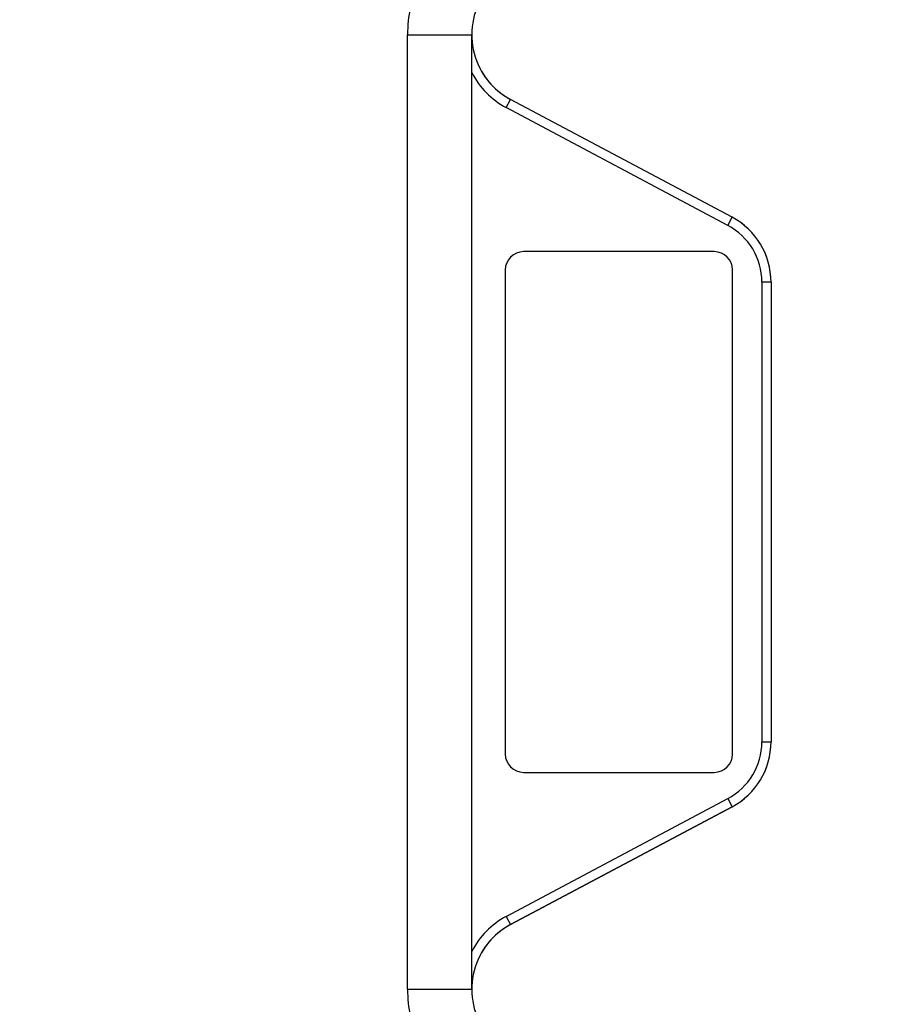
# Model space of a CAD drawing. Header units: millimetres. Extents: x 25 to 415, y 5 to 292.
# Tile 13 of 38: x 173 to 185, y 152 to 166. Entities that reach past the tile are written whole.
import ezdxf
from ezdxf.enums import TextEntityAlignment as Align

# ---------------------------------------------------------------- set-up
doc = ezdxf.new("R2010")
doc.units = ezdxf.units.MM
doc.header["$LTSCALE"] = 23.1
doc.layers.get('0').update_dxf_attribs({"linetype": 'CONTINUOUS'})
doc.layers.add('00_COMPONENTS', color=7, linetype='CONTINUOUS')
doc.layers.add('51__DRAFT_DIMS', color=7, linetype='CONTINUOUS')
doc.styles.get("Standard").update_dxf_attribs({"font": 'simfang.ttf'})
doc.dimstyles.new('DIMSTYLE_1', dxfattribs={"dimtxt": 3, "dimasz": 3, "dimexe": 2.5, "dimexo": 0.5, "dimgap": 0.75, "dimtad": 1, "dimlfac": 4, "dimdsep": 46, "dimtxsty": 'STANDARD', "dimblk": '_FILLED', "dimblk1": '_FILLED', "dimblk2": '_FILLED', "dimcen": 0.09, "dimclrt": 3, "dimazin": 2, "dimtp": 0.3, "dimtm": 0.3, "dimtfac": 1, "dimtofl": 0, "dimtmove": 0, "dimatfit": 3, "dimldrblk": '_FILLED', "dimfxl": 1, "dimtolj": 1, "dimarcsym": 0})

# ---------------------------------------------------------------- blocks, each defined once
blk = doc.blocks.new('_FILLED')
at = {"color": 0, "linetype": 'ByBlock'}
blk.add_solid([(0, 0), (-1, 0.1667), (-1, -0.1667)], dxfattribs=at)
blk = doc.blocks.new('*D4')
at = {"layer": '51__DRAFT_DIMS', "color": 4}
for p, q in [((158.804, 151.582), (158.804, 207.074)), ((184.554, 186), (184.554, 207.074)), ((158.804, 204.574), (171.679, 204.574)), ((184.554, 204.574), (171.679, 204.574))]:
    blk.add_line(p, q, dxfattribs=at)
at = {"layer": '51__DRAFT_DIMS', "color": 4, "xscale": 3, "yscale": 3, "zscale": 3, "rotation": 180}
blk.add_blockref('_FILLED', (158.804, 204.574), dxfattribs=at)
at = {"layer": '51__DRAFT_DIMS', "color": 4, "xscale": 3, "yscale": 3, "zscale": 3}
blk.add_blockref('_FILLED', (184.554, 204.574), dxfattribs=at)
at = {"layer": '51__DRAFT_DIMS', "color": 3}
blk.add_text('103', height=3, dxfattribs=at).set_placement((171.679, 205.324), align=Align.CENTER)
blk = doc.blocks.new('*D5')
at = {"layer": '51__DRAFT_DIMS', "color": 4}
for p, q in [((158.804, 151.582), (158.804, 198.979)), ((183.179, 179.082), (183.179, 198.979)), ((158.804, 196.479), (170.991, 196.479)), ((183.179, 196.479), (170.991, 196.479))]:
    blk.add_line(p, q, dxfattribs=at)
at = {"layer": '51__DRAFT_DIMS', "color": 4, "xscale": 3, "yscale": 3, "zscale": 3, "rotation": 180}
blk.add_blockref('_FILLED', (158.804, 196.479), dxfattribs=at)
at = {"layer": '51__DRAFT_DIMS', "color": 4, "xscale": 3, "yscale": 3, "zscale": 3}
blk.add_blockref('_FILLED', (183.179, 196.479), dxfattribs=at)
at = {"layer": '51__DRAFT_DIMS', "color": 3}
blk.add_text('97.5', height=3, dxfattribs=at).set_placement((170.991, 197.229), align=Align.CENTER)
blk = doc.blocks.new('*D8')
at = {"layer": '51__DRAFT_DIMS', "color": 4}
for p, q in [((149.773, 178.582), (149.773, 183.582)), ((149.773, 183.582), (149.773, 172.957)), ((182.679, 178.582), (147.273, 178.582)), ((149.773, 162.332), (149.773, 172.957)), ((158.304, 167.332), (147.273, 167.332)), ((149.773, 167.332), (149.773, 162.332))]:
    blk.add_line(p, q, dxfattribs=at)
at = {"layer": '51__DRAFT_DIMS', "color": 4, "xscale": 3, "yscale": 3, "zscale": 3}
for p, rotation in [((149.773, 178.582), 270), ((149.773, 167.332), 90)]:
    blk.add_blockref('_FILLED', p, dxfattribs=dict(at, rotation=rotation))
at = {"layer": '51__DRAFT_DIMS', "color": 3}
blk.add_text('45', height=3, rotation=90, dxfattribs=at).set_placement((149.023, 172.957), align=Align.CENTER)

msp = doc.modelspace()

# ---------------------------------------------------------------- linework, layer by layer
at = {"layer": '00_COMPONENTS', "color": 7}
for p, q in [((177.8462, 152.6999), (177.8462, 165.7149)), ((178.7212, 152.6999), (178.7212, 165.7149)), ((182.2732, 163.2262), (179.2513, 164.833)), ((182.2732, 163.2254), (179.2517, 164.8319)), ((182.2145, 163.115), (179.193, 164.7216)), ((182.0287, 162.7574), (179.4287, 162.7574)), ((179.1787, 162.5074), (179.1787, 155.9074)), ((182.2787, 155.9074), (182.2787, 162.5074)), ((182.6787, 162.3429), (182.6787, 156.0719)), ((182.8037, 162.3425), (182.8037, 156.0723)), ((179.4287, 155.6574), (182.0287, 155.6574)), ((179.193, 153.6932), (182.2145, 155.2997)), ((182.2732, 155.1886), (179.2513, 153.5818)), ((179.2517, 153.5828), (182.2732, 155.1894))]:
    msp.add_line(p, q, dxfattribs=at)
at = {"layer": '00_COMPONENTS', "color": 4}
for p, q in [((177.8462, 165.7149), (178.7212, 165.7149)), ((179.193, 164.7216), (179.2517, 164.8319)), ((182.2145, 163.115), (182.2732, 163.2254)), ((182.8037, 162.343), (182.6787, 162.3429)), ((182.6787, 156.0719), (182.8037, 156.0718)), ((182.2145, 155.2997), (182.2732, 155.1894)), ((179.193, 153.6932), (179.2517, 153.5828)), ((177.8462, 152.6999), (178.7212, 152.6999))]:
    msp.add_line(p, q, dxfattribs=at)
at = {"layer": '00_COMPONENTS', "color": 7}
for centre, radius, start, end in [((179.7212, 165.7149), 1, 147, 242), ((179.7212, 165.7149), 1.875, 168.47194, 180), ((179.7207, 165.7159), 1, 202.76153, 242), ((179.7212, 165.7149), 1.125, 207.26604, 242), ((181.8037, 162.3425), 0.875, 0.02868, 62.00001), ((181.8037, 162.3433), 1, 0, 62), ((181.8037, 162.3425), 1, 0, 62), ((179.4287, 162.5074), 0.25, 90, 180), ((182.0287, 162.5074), 0.25, 0, 90), ((181.8037, 156.0723), 0.875, 297.99999, 359.97132), ((181.8037, 156.0723), 1, 298, 360), ((181.8037, 156.0715), 1, 298, 360), ((179.4287, 155.9074), 0.25, 180, 270), ((182.0287, 155.9074), 0.25, 270, 360), ((179.7212, 152.6999), 1.125, 118, 152.73396), ((179.7212, 152.6999), 1, 118, 213), ((179.7207, 152.6988), 1, 118, 157.23847), ((179.7212, 152.6999), 1.875, 180, 191.52806)]:
    msp.add_arc(centre, radius, start, end, dxfattribs=at)

# ---------------------------------------------------------------- dimensions: what is measured, and where the dimension line sits
at = {"layer": '51__DRAFT_DIMS', "color": 4}
for base, p1, p2, angle, picture, middle in [((158.8037, 204.5744), (184.5537, 185.5005), (158.8037, 151.0824), 180, '*D4', (171.7607, 204.5744)), ((149.7726, 167.3324), (183.1787, 178.5824), (158.8037, 167.3324), 270, '*D8', (149.7726, 172.8666))]:
    dim = msp.add_linear_dim(base=base, p1=p1, p2=p2, angle=angle, dimstyle='DIMSTYLE_1', dxfattribs=at)
    dim.commit()
    dim.dimension.update_dxf_attribs({"geometry": picture, "text_midpoint": middle, "dimtype": 160})
dim = msp.add_linear_dim(base=(183.1787, 196.4793), p1=(158.8037, 151.0824), p2=(183.1787, 178.5824), dimstyle='DIMSTYLE_1', dxfattribs=at)
dim.commit()
dim.dimension.update_dxf_attribs({"geometry": '*D5', "text_midpoint": (170.9121, 196.4793), "dimtype": 160})

doc.saveas('drawing.dxf')
